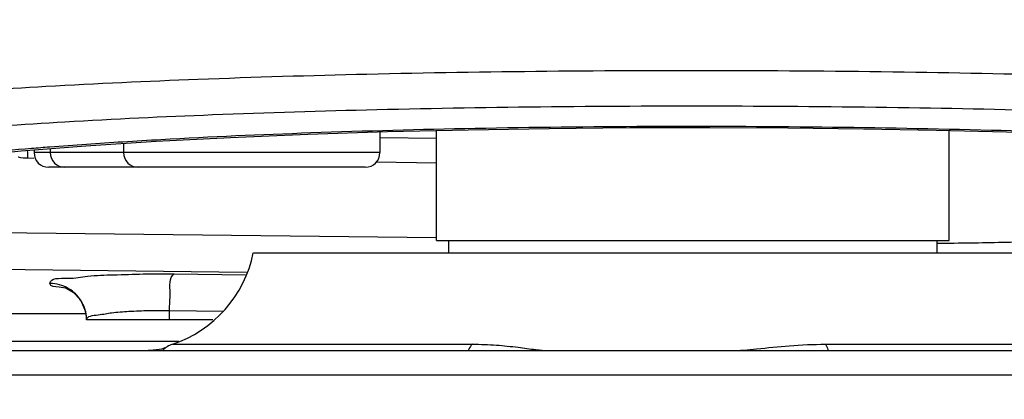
# Model space of a CAD drawing. Header units: millimetres. Extents: x 0 to 1189, y 0 to 841.
# Tile 35 of 88: x 608 to 625, y 134 to 140. Entities that reach past the tile are written whole.
import ezdxf

# ---------------------------------------------------------------- set-up
doc = ezdxf.new("R2010")
doc.units = ezdxf.units.MM
doc.header["$LTSCALE"] = 65.395
doc.layers.get('0').update_dxf_attribs({"linetype": 'CONTINUOUS'})
doc.layers.add('02___PRT_ALL_AXES', color=7, linetype='CONTINUOUS')

msp = doc.modelspace()

# ---------------------------------------------------------------- linework, layer by layer
at = {"color": 7, "linetype": 'Continuous'}
for p, q in [((615.3223, 138.023), (614.3997, 138.0336)), ((614.157, 137.5533), (608.9696, 137.5533)), ((615.3223, 136.3533), (623.7222, 136.3533)), ((615.5223, 136.3533), (615.5223, 136.1533)), ((623.5223, 136.3533), (623.5223, 136.1533)), ((612.3225, 136.1533), (626.722, 136.1533)), ((611.6582, 135.0533), (609.5907, 135.0533)), ((603.0859, 134.5533), (633.3486, 134.5533))]:
    msp.add_line(p, q, dxfattribs=at)
at = {"color": 9, "linetype": 'Continuous'}
for p, q in [((614.397, 137.7933), (608.7296, 137.7933)), ((608.7285, 137.6995), (608.629, 137.7006)), ((615.3223, 137.6235), (614.3354, 137.6349)), ((607.828, 136.4879), (615.3228, 136.4016)), ((623.5222, 136.3122), (623.7221, 136.3132)), ((607.7497, 135.8902), (612.2116, 135.8388)), ((611.0257, 135.8069), (612.1957, 135.7934)), ((610.9474, 135.0533), (610.9474, 135.2092)), ((610.9474, 135.2092), (611.8327, 135.199)), ((604.1271, 135.1603), (609.5907, 135.1603)), ((604.1618, 134.7062), (611.1035, 134.7062)), ((610.9957, 134.6561), (615.9129, 134.6561)), ((621.6972, 134.6561), (621.7642, 134.6561)), ((621.7642, 134.6561), (627.5616, 134.6561)), ((603.0555, 134.1533), (633.2238, 134.1533))]:
    msp.add_line(p, q, dxfattribs=at)
at = {"color": 2, "linetype": 'Continuous', "const_width": 0.8}
msp.add_lwpolyline([(467.9223, 166.1533, 1), (697.1223, 166.1533, 1)], format="xyb", close=True, dxfattribs=at)
at = {"color": 7, "linetype": 'Continuous'}
for points in [[(609.579, 137.9057), (610.7285, 137.9798), (611.9467, 138.0432), (613.2156, 138.0958), (614.5189, 138.1378), (615.8418, 138.1693), (617.1708, 138.1908), (618.4936, 138.2025), (619.7991, 138.2051), (621.0772, 138.199), (622.319, 138.1847), (623.517, 138.1628), (624.6645, 138.1338), (625.756, 138.0985), (626.7869, 138.0573), (627.7533, 138.0109), (628.652, 137.9598), (629.4808, 137.9046), (630.2376, 137.8459)], [(605.6102, 137.3999), (606.0837, 137.5121), (606.7469, 137.6228), (607.5665, 137.7264), (608.5176, 137.821), (609.579, 137.9057)], [(609.2419, 135.5826), (609.2328, 135.5848), (609.2688, 135.571), (609.3712, 135.5086), (609.4902, 135.381), (609.574, 135.1922), (609.5907, 135.0533)], [(610.7327, 134.5624), (610.6822, 134.5567), (610.6256, 134.5536), (610.5988, 134.5533)], [(610.8741, 134.5953), (610.8476, 134.5869), (610.8153, 134.5782), (610.7771, 134.5698), (610.7327, 134.5624)]]:
    msp.add_lwpolyline(points, dxfattribs=at)
at = {"color": 2, "linetype": 'Continuous'}
msp.add_arc((582.5223, 166.1533), 63.3, 282.12633, 48.550533, dxfattribs=at)
at = {"color": 7, "linetype": 'Continuous'}
for centre, radius, start, end in [((608.9696, 137.7933), 0.24, 180, 270), ((609.235, 137.7933), 0.24, 180, 270), ((610.437, 137.7933), 0.24, 180, 270), ((614.157, 137.7933), 0.24, 270, 360), ((610.3627, 136.5533), 2, 288.45119, 348.46304), ((611.1223, 134.2766), 0.4, 108.45117, 135.71933)]:
    msp.add_arc(centre, radius, start, end, dxfattribs=at)
at = {"color": 9, "linetype": 'Continuous'}
for points, start_tangent, end_tangent in [([(603.2464, 138.1749), (603.898, 138.3744), (605.0881, 138.5623), (606.7833, 138.7329), (608.9242, 138.8796), (611.4152, 138.9963), (614.1838, 139.0802), (617.1337, 139.1283), (620.1661, 139.1392), (623.1757, 139.1124), (626.0612, 139.0489), (628.7214, 138.9508), (631.0684, 138.8213), (633.0203, 138.6649), (634.5088, 138.4868), (635.4814, 138.2933), (635.9046, 138.0909), (635.8973, 138.0478)], (0.8793821, 0.4761168), (-0.2924824, -0.9562709)), ([(603.7019, 137.5943), (604.3418, 137.7938), (605.5038, 137.9817), (607.1548, 138.1521), (609.2365, 138.2986), (611.6561, 138.4152), (614.3434, 138.4989), (617.2053, 138.547), (620.1467, 138.5578), (623.0663, 138.5311), (625.8662, 138.4677), (628.4489, 138.3697), (630.7296, 138.2405), (632.6287, 138.0842), (634.0795, 137.9063), (635.0308, 137.7128), (635.449, 137.5104), (635.3951, 137.3722)], (0.8774681, 0.4796349), (-0.6100722, -0.7923458)), ([(630.3205, 137.8606), (629.3076, 137.9385), (627.0037, 138.066), (624.4147, 138.1575), (621.6386, 138.2092), (618.7829, 138.2194), (615.9543, 138.1876), (613.2631, 138.115), (610.8092, 138.0044), (610.1851, 137.9674)], (-0.9965305, 0.0832281), (-0.9980488, -0.062438)), ([(610.1851, 137.9674), (608.9888, 137.8839)], (-0.9980488, -0.062438), (-0.9970049, -0.0773385)), ([(608.9888, 137.8839), (608.6907, 137.8602), (606.9838, 137.6876), (605.7619, 137.4943)], (-0.9970049, -0.0773385), (-0.9815582, -0.1911635)), ([(608.629, 137.7006), (608.6249, 137.8296)], (0.0113213, 0.9999359), (-0.0376013, 0.9992928)), ([(608.629, 137.7006), (608.4746, 137.7173), (608.4668, 137.7189)], (-0.9999334, 0.0115407), (-0.9772931, 0.2118918)), ([(623.7221, 136.3132), (623.806, 136.3138), (624.8613, 136.3339), (625.8481, 136.3756), (626.7217, 136.4371), (627.4416, 136.5156), (627.9741, 136.6075), (628.2929, 136.7085)], (0.9999779, 0.0066411), (0.8930544, 0.4499486)), ([(608.9907, 135.651), (609.2758, 135.7358), (609.608, 135.7695)], (0.0174426, 0.9998479), (0.9924689, 0.1224966)), ([(609.608, 135.7695), (610.0335, 135.7936), (610.5191, 135.8064), (611.0257, 135.8069)], (0.9924689, 0.1224966), (0.9999307, -0.011771)), ([(610.9474, 135.2092), (610.96, 135.4941), (611.0257, 135.8069)], (0.0113211, 0.9999359), (0.8348034, 0.5505482)), ([(609.2737, 135.569), (609.1392, 135.5889), (608.9907, 135.651)], (-0.9840853, 0.1776966), (0.0157061, 0.9998767)), ([(609.3308, 135.5457), (609.2907, 135.5709), (608.9907, 135.651)], (-0.8251858, 0.5648613), (-1, 0.0001088)), ([(609.5103, 135.3521), (609.3308, 135.5457)], (-0.4996148, 0.8662477), (-0.8251858, 0.5648613)), ([(609.5302, 135.3145), (609.5103, 135.3521)], (-0.4358652, 0.900012), (-0.4996148, 0.8662477)), ([(609.5907, 135.0533), (609.5302, 135.3145)], (-0.0001184, 1), (-0.4358652, 0.900012)), ([(609.5907, 135.0533), (609.78, 135.1379), (610.0012, 135.1716), (610.2851, 135.1959)], (0.0110493, 0.999939), (0.9985202, 0.0543812)), ([(610.2851, 135.1959), (610.6091, 135.2087)], (0.9985202, 0.0543812), (0.999767, 0.0215857)), ([(610.6091, 135.2087), (610.9474, 135.2092)], (0.999767, 0.0215857), (0.9998491, -0.0173726)), ([(615.9129, 134.6561), (615.8525, 134.5725), (615.8445, 134.5541)], (-0.785374, -0.6190216), (-0.379508, -0.9251884)), ([(615.9129, 134.6561), (616.3053, 134.642), (616.6612, 134.6062), (616.9506, 134.5692), (617.161, 134.5533)], (0.9999999, -0.0004903), (1, 0.0000365)), ([(620.1477, 134.5533), (620.5682, 134.5809), (621.1028, 134.6321), (621.6972, 134.6561)], (1, -0.0000101), (1, 0.0000657)), ([(621.6972, 134.6561), (621.7336, 134.5725), (621.7384, 134.5536)], (0.6073477, -0.7944361), (0.2346448, -0.9720812))]:
    msp.add_spline(points, degree=3, dxfattribs=dict(at, start_tangent=start_tangent, end_tangent=end_tangent))
at = {"layer": '02___PRT_ALL_AXES', "color": 7, "linetype": 'Continuous'}
for p, q in [((614.397, 138.1338), (614.397, 137.7933)), ((615.3223, 136.3533), (615.3223, 138.1569)), ((623.7223, 136.3533), (623.7223, 138.1576)), ((610.197, 137.9456), (610.197, 137.7933)), ((608.7296, 137.8379), (608.7296, 137.7933)), ((608.995, 137.8591), (608.995, 137.7933))]:
    msp.add_line(p, q, dxfattribs=at)

doc.saveas('drawing.dxf')
